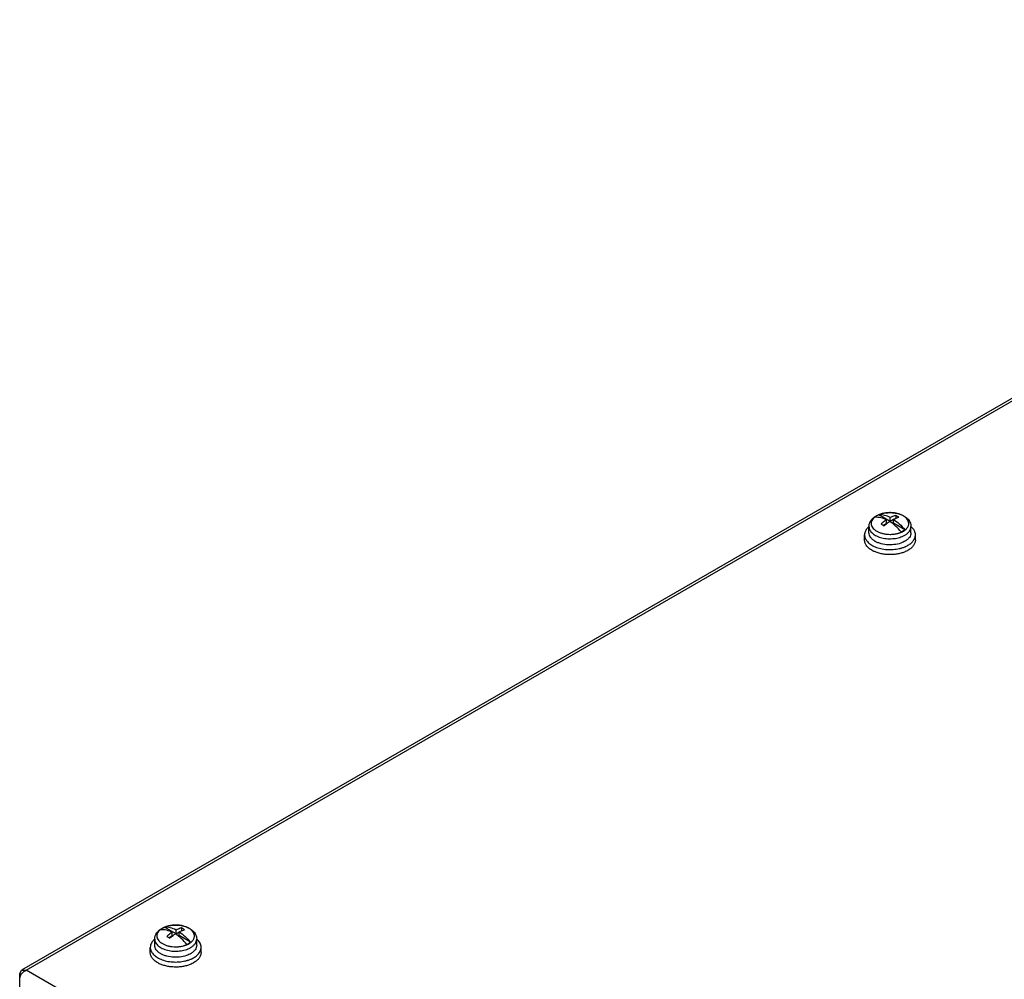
# Model space of a CAD drawing. Header units: millimetres. Extents: x 89 to 688, y 252 to 831.
# Tile 4 of 7: x 98 to 321, y 614 to 831. Entities that reach past the tile are written whole.
import ezdxf

# ---------------------------------------------------------------- set-up
doc = ezdxf.new("R2010")
doc.units = ezdxf.units.MM
doc.header["$LTSCALE"] = 70.470903
doc.layers.get('0').update_dxf_attribs({"linetype": 'CONTINUOUS'})

msp = doc.modelspace()

# ---------------------------------------------------------------- linework, layer by layer
at = {"color": 7, "linetype": 'Continuous'}
for p, q in [((470.69, 831.44), (98.38, 616.49)), ((99.43, 616.49), (471.44, 831.27)), ((294.87, 717.98), (292.3, 719.47)), ((294.03, 717.49), (293.33, 717.09)), ((294.03, 717.49), (294.03, 718.36)), ((294.87, 717.98), (294.87, 718.85)), ((295.57, 718.38), (294.87, 717.98)), ((295.57, 717.57), (295.57, 718.44)), ((298.15, 716.09), (295.57, 717.57)), ((296.11, 718.69), (296.04, 718.65)), ((296.11, 719.31), (296.11, 718.69)), ((296.13, 718.68), (296.11, 718.69)), ((289.05, 713.78), (289.05, 714.92)), ((290.05, 715.41), (290.05, 716.79)), ((297.7, 715.67), (297.77, 715.75)), ((299.55, 715.41), (299.55, 716.79)), ((300.55, 713.78), (300.55, 714.92)), ((133.3, 624.7), (130.73, 626.18)), ((134.54, 626.03), (134.54, 625.41)), ((132.45, 624.21), (131.76, 623.8)), ((132.45, 624.21), (132.45, 625.07)), ((133.3, 624.7), (133.3, 625.56)), ((134, 625.1), (133.3, 624.7)), ((134, 624.29), (134, 625.16)), ((136.58, 622.8), (134, 624.29)), ((134.54, 625.41), (134.47, 625.37)), ((134.55, 625.4), (134.54, 625.41)), ((127.48, 620.49), (127.48, 621.64)), ((128.48, 622.13), (128.48, 623.51)), ((136.13, 622.38), (136.2, 622.46)), ((137.98, 622.13), (137.98, 623.51)), ((138.98, 620.49), (138.98, 621.64)), ((97.94, 615.63), (98.38, 616.49)), ((97.94, 602.82), (97.94, 615.63)), ((98.3, 615.43), (97.94, 615.63)), ((98.38, 616.49), (99.43, 616.49)), ((305.69, 497.41), (99.43, 616.49))]:
    msp.add_line(p, q, dxfattribs=at)
for centre, radius, start, end in [((293.95, 715.58), 4.22, 116.155, 119.9438), ((294.14, 715.2), 4.65, 113.3136, 116.1426), ((292.54, 715.99), 3.48, 93.4378, 93.9178), ((294.61, 713.75), 6.19, 103.1884, 105.8644), ((294.8, 712.62), 7.33, 91.0795, 92.8674), ((294.88, 713.23), 6.72, 78.8783, 80.7282), ((293.38, 716.4), 3.24, 126.9591, 127.2508), ((293.93, 715.24), 4.57, 119.4489, 119.9993), ((293.68, 715.96), 3.78, 121.5603, 122.2608), ((293.66, 716.09), 3.64, 122.4391, 122.8741), ((293.75, 715.85), 3.91, 119.9948, 121.5558), ((293.68, 716.05), 3.67, 122.2251, 122.4394), ((293.75, 715.94), 3.81, 119.9875, 122.2126), ((293.82, 715.74), 4.04, 119.4487, 119.9991), ((293.85, 715.68), 4.11, 117.4701, 119.4685), ((292.61, 713.76), 3.97, 130.3734, 130.819), ((291.63, 715.41), 1.58, 180, 180.8587), ((295.77, 719.29), 4.07, 299.4631, 300.0101), ((297.97, 715.41), 1.58, 359.1148, 359.9999), ((297.01, 713.78), 3.94, 48.9059, 49.4786), ((293.62, 717.25), 4.37, 238.5271, 239.8853), ((295.9, 718.77), 4.52, 299.4487, 299.9991), ((293.74, 716.68), 6.06, 243.2674, 244.15), ((295.03, 720.08), 8.46, 282.7832, 285.4056), ((295.6, 718.37), 6.66, 292.4825, 293.6273), ((132.36, 621.95), 4.57, 119.4489, 119.9993), ((132.11, 622.67), 3.78, 121.5603, 122.2608), ((132.08, 622.8), 3.64, 122.4391, 122.8741), ((132.17, 622.57), 3.91, 119.9948, 121.5558), ((132.1, 622.77), 3.67, 122.2251, 122.4394), ((132.18, 622.65), 3.81, 119.9875, 122.2126), ((132.24, 622.45), 4.04, 119.4487, 119.9991), ((132.28, 622.39), 4.11, 117.4701, 119.4685), ((132.38, 622.3), 4.22, 116.155, 119.9438), ((132.57, 621.91), 4.65, 113.3136, 116.1426), ((130.96, 622.71), 3.48, 93.4378, 93.9178), ((133.04, 620.46), 6.19, 103.1884, 105.8644), ((133.23, 619.34), 7.33, 91.0795, 92.8674), ((133.3, 619.95), 6.72, 78.8783, 80.7282), ((131.8, 623.12), 3.24, 126.9591, 127.2508), ((131.04, 620.48), 3.97, 130.3734, 130.819), ((130.06, 622.13), 1.58, 180, 180.8587), ((134.2, 626.01), 4.07, 299.4631, 300.0101), ((134.33, 625.48), 4.52, 299.4487, 299.9991), ((136.4, 622.13), 1.58, 359.1148, 359.9999), ((135.43, 620.5), 3.94, 48.9059, 49.4786), ((132.05, 623.97), 4.37, 238.5271, 239.8853), ((132.17, 623.4), 6.06, 243.2674, 244.15), ((133.46, 626.79), 8.46, 282.7832, 285.4056), ((134.03, 625.09), 6.66, 292.4825, 293.6273), ((100.59, 614.05), 2.72, 138.137, 144.8031), ((100.6, 614.04), 2.73, 132.5333, 138.1673)]:
    msp.add_arc(centre, radius, start, end, dxfattribs=at)
for points, knots in [([(291.69, 719.21), (292.04, 719.41), (292.81, 719.72), (294.06, 719.96), (295.36, 719.98), (296.62, 719.77), (297.59, 719.41), (298.26, 719.01), (298.7, 718.66), (299.06, 718.26), (299.33, 717.81), (299.51, 717.31), (299.55, 716.97), (299.55, 716.79)], [0, 0, 0, 0, 0.126222, 0.260708, 0.398691, 0.534012, 0.661555, 0.721793, 0.779789, 0.836024, 0.891121, 0.945658, 1, 1, 1, 1]), ([(292.92, 719.7), (292.84, 719.68), (292.5, 719.57), (292.18, 719.44), (291.96, 719.32)], [0, 0, 0, 0, 0.259981, 1, 1, 1, 1]), ([(294.87, 718.85), (294.46, 719.06), (293.63, 719.39), (292.74, 719.49), (292.33, 719.47)], [0, 0, 0, 0, 0.531726, 1, 1, 1, 1]), ([(294.43, 719.94), (294.33, 719.94), (293.91, 719.91), (293.5, 719.84), (293.2, 719.77)], [0, 0, 0, 0, 0.254087, 1, 1, 1, 1]), ([(295.96, 719.86), (295.85, 719.88), (295.42, 719.94), (294.99, 719.96), (294.66, 719.95)], [0, 0, 0, 0, 0.247297, 1, 1, 1, 1]), ([(297.31, 719.48), (297.22, 719.52), (296.85, 719.66), (296.47, 719.77), (296.17, 719.82)], [0, 0, 0, 0, 0.240793, 1, 1, 1, 1]), ([(297.79, 719.25), (297.75, 719.27), (297.59, 719.35), (297.43, 719.43), (297.31, 719.48)], [0, 0, 0, 0, 0.243612, 1, 1, 1, 1]), ([(290.05, 716.79), (290.05, 717.04), (290.13, 717.53), (290.48, 718.19), (290.99, 718.76), (291.42, 719.06), (291.65, 719.19)], [0, 0, 0, 0, 0.24203, 0.486307, 0.737189, 1, 1, 1, 1]), ([(291.42, 718.98), (291.27, 718.87), (291, 718.63), (290.7, 718.2), (290.54, 717.74), (290.54, 717.26), (290.7, 716.8), (291, 716.38), (291.42, 715.99), (291.96, 715.66), (292.59, 715.39), (293.29, 715.19), (294.04, 715.07), (294.69, 715.04), (295.21, 715.05), (295.6, 715.09), (295.99, 715.14), (296.36, 715.21), (296.66, 715.29), (296.89, 715.36), (297.03, 715.41), (297.14, 715.45), (297.22, 715.49), (297.31, 715.52), (297.37, 715.55), (297.42, 715.57), (297.46, 715.59), (297.5, 715.61), (297.54, 715.63), (297.58, 715.64), (297.62, 715.64), (297.67, 715.65), (297.69, 715.66), (297.7, 715.67)], [0, 0, 0, 0, 0.05605, 0.106509, 0.152912, 0.197811, 0.24421, 0.29466, 0.350693, 0.412783, 0.480559, 0.553045, 0.62886, 0.706371, 0.745229, 0.783851, 0.82202, 0.859527, 0.896174, 0.914116, 0.931783, 0.940487, 0.949138, 0.957717, 0.966199, 0.97041, 0.974602, 0.97877, 0.982918, 0.98714, 0.991619, 0.995891, 1, 1, 1, 1]), ([(291.66, 719.16), (291.64, 719.14), (291.56, 719.09), (291.49, 719.04), (291.43, 718.99)], [0, 0, 0, 0, 0.254311, 1, 1, 1, 1]), ([(291.68, 719.14), (291.66, 719.13), (291.58, 719.08), (291.51, 719.02), (291.45, 718.98)], [0, 0, 0, 0, 0.254492, 1, 1, 1, 1]), ([(291.45, 718.98), (291.87, 719.01), (292.77, 718.9), (293.6, 718.57), (294.03, 718.36)], [0, 0, 0, 0, 0.467901, 1, 1, 1, 1]), ([(294.03, 718.36), (293.92, 718.29), (293.49, 717.99), (293.08, 717.66), (292.79, 717.39)], [0, 0, 0, 0, 0.242064, 1, 1, 1, 1]), ([(292.79, 717.39), (292.85, 717.36), (293.09, 717.24), (293.32, 717.1), (293.49, 716.99)], [0, 0, 0, 0, 0.244332, 1, 1, 1, 1]), ([(293.49, 716.99), (293.59, 717.08), (293.98, 717.42), (294.4, 717.74), (294.73, 717.95)], [0, 0, 0, 0, 0.257803, 1, 1, 1, 1]), ([(297.3, 715.6), (296.92, 716.07), (296.12, 716.92), (295.2, 717.65), (294.73, 717.95)], [0, 0, 0, 0, 0.518698, 1, 1, 1, 1]), ([(296.11, 719.31), (296.01, 719.28), (295.59, 719.17), (295.18, 719), (294.87, 718.85)], [0, 0, 0, 0, 0.239097, 1, 1, 1, 1]), ([(295.57, 718.44), (295.68, 718.5), (296.08, 718.68), (296.5, 718.83), (296.81, 718.9)], [0, 0, 0, 0, 0.261337, 1, 1, 1, 1]), ([(295.57, 718.44), (296.05, 718.14), (296.97, 717.41), (297.77, 716.56), (298.15, 716.09)], [0, 0, 0, 0, 0.481302, 1, 1, 1, 1]), ([(296.81, 718.9), (296.75, 718.94), (296.53, 719.09), (296.29, 719.22), (296.11, 719.31)], [0, 0, 0, 0, 0.255694, 1, 1, 1, 1]), ([(298.07, 719.07), (298.04, 719.09), (297.95, 719.15), (297.86, 719.21), (297.79, 719.25)], [0, 0, 0, 0, 0.245309, 1, 1, 1, 1]), ([(297.81, 715.77), (297.83, 715.75), (297.89, 715.75), (297.97, 715.8), (298.01, 715.86), (298.03, 715.92), (298.06, 715.96), (298.1, 716), (298.15, 716.01), (298.2, 716.03), (298.23, 716.05), (298.26, 716.08), (298.3, 716.11), (298.34, 716.15), (298.42, 716.21), (298.5, 716.29), (298.59, 716.39), (298.71, 716.53), (298.83, 716.7), (298.94, 716.92), (299.01, 717.15), (299.06, 717.45), (299.03, 717.85), (298.84, 718.3), (298.51, 718.72), (298.23, 718.96), (298.07, 719.07)], [0, 0, 0, 0, 0.021238, 0.040093, 0.05828, 0.076461, 0.085413, 0.094421, 0.113131, 0.122524, 0.131586, 0.140382, 0.149101, 0.166489, 0.183645, 0.217233, 0.249935, 0.281776, 0.343026, 0.401472, 0.457746, 0.51263, 0.621498, 0.735654, 0.860795, 1, 1, 1, 1]), ([(290.02, 716.76), (289.87, 716.63), (289.6, 716.36), (289.29, 715.9), (289.09, 715.42), (289.05, 715.08), (289.05, 714.92)], [0, 0, 0, 0, 0.277461, 0.532872, 0.771162, 1, 1, 1, 1]), ([(289.05, 714.92), (289.05, 714.79), (289.08, 714.52), (289.2, 714.13), (289.41, 713.75), (289.79, 713.25), (290.47, 712.69), (291.11, 712.36), (291.46, 712.22)], [0, 0, 0, 0, 0.103399, 0.20963, 0.321161, 0.439855, 0.702308, 1, 1, 1, 1]), ([(290.05, 716.79), (290.05, 716.66), (290.09, 716.38), (290.24, 715.98), (290.5, 715.61), (290.98, 715.12), (291.8, 714.62), (292.98, 714.22), (294.31, 714.03), (295.68, 714.06), (296.97, 714.31), (297.77, 714.63), (298.12, 714.83)], [0, 0, 0, 0, 0.04285, 0.087454, 0.135235, 0.187117, 0.304152, 0.437571, 0.581747, 0.728916, 0.870779, 1, 1, 1, 1]), ([(291.34, 713.53), (291.15, 713.65), (290.8, 713.9), (290.38, 714.36), (290.12, 714.86), (290.05, 715.21), (290.05, 715.39)], [0, 0, 0, 0, 0.287814, 0.546524, 0.780623, 1, 1, 1, 1]), ([(297.3, 715.6), (297.34, 715.61), (297.5, 715.68), (297.65, 715.76), (297.76, 715.82)], [0, 0, 0, 0, 0.256221, 1, 1, 1, 1]), ([(297.76, 715.82), (297.79, 715.85), (297.93, 715.93), (298.06, 716.02), (298.15, 716.09)], [0, 0, 0, 0, 0.257235, 1, 1, 1, 1]), ([(298.16, 714.85), (298.37, 714.97), (298.75, 715.23), (299.2, 715.71), (299.48, 716.24), (299.55, 716.61), (299.55, 716.79)], [0, 0, 0, 0, 0.28981, 0.549047, 0.782229, 1, 1, 1, 1]), ([(299.55, 715.38), (299.55, 715.21), (299.48, 714.83), (299.19, 714.32), (298.74, 713.85), (298.37, 713.59), (298.16, 713.47)], [0, 0, 0, 0, 0.217753, 0.451172, 0.710485, 1, 1, 1, 1]), ([(298.87, 712.57), (299.12, 712.72), (299.58, 713.03), (300.12, 713.61), (300.42, 714.15), (300.53, 714.59), (300.55, 714.81), (300.55, 714.92)], [0, 0, 0, 0, 0.289588, 0.548634, 0.781636, 0.891838, 1, 1, 1, 1]), ([(300.55, 714.92), (300.55, 715.08), (300.51, 715.41), (300.32, 715.9), (300.01, 716.35), (299.74, 716.62), (299.6, 716.75)], [0, 0, 0, 0, 0.229088, 0.467502, 0.722829, 1, 1, 1, 1]), ([(291.02, 711.27), (290.73, 711.42), (290.32, 711.67), (289.85, 712.08), (289.56, 712.39), (289.34, 712.72), (289.17, 713.06), (289.07, 713.42), (289.05, 713.66), (289.05, 713.78)], [0, 0, 0, 0, 0.292925, 0.427264, 0.5536, 0.672618, 0.7855, 0.893926, 1, 1, 1, 1]), ([(297.59, 713.19), (297.11, 712.99), (296.06, 712.71), (294.43, 712.62), (293.07, 712.82), (292.09, 713.14), (291.64, 713.36), (291.43, 713.47)], [0, 0, 0, 0, 0.2463, 0.50897, 0.766706, 0.887485, 1, 1, 1, 1]), ([(298.16, 713.47), (298.11, 713.44), (297.93, 713.34), (297.74, 713.25), (297.59, 713.19)], [0, 0, 0, 0, 0.243053, 1, 1, 1, 1]), ([(300.55, 713.78), (300.55, 713.67), (300.53, 713.45), (300.42, 713.01), (300.12, 712.46), (299.58, 711.89), (299.12, 711.57), (298.87, 711.43)], [0, 0, 0, 0, 0.108162, 0.218363, 0.451365, 0.710412, 1, 1, 1, 1]), ([(298.27, 711.13), (298.01, 711.01), (297.45, 710.81), (296.56, 710.6), (295.62, 710.47), (294.66, 710.44), (293.7, 710.5), (292.78, 710.65), (291.91, 710.89), (291.36, 711.11), (291.1, 711.23)], [0, 0, 0, 0, 0.118056, 0.242615, 0.371607, 0.502696, 0.633421, 0.761343, 0.884188, 1, 1, 1, 1]), ([(291.46, 712.22), (291.87, 712.05), (292.74, 711.78), (294.11, 711.59), (295.52, 711.59), (296.45, 711.73), (296.9, 711.83)], [0, 0, 0, 0, 0.237493, 0.489992, 0.747659, 1, 1, 1, 1]), ([(297.28, 711.92), (297.36, 711.94), (297.65, 712.03), (297.94, 712.13), (298.15, 712.22)], [0, 0, 0, 0, 0.255768, 1, 1, 1, 1]), ([(298.27, 712.27), (298.33, 712.3), (298.53, 712.39), (298.72, 712.49), (298.87, 712.57)], [0, 0, 0, 0, 0.256009, 1, 1, 1, 1]), ([(298.87, 711.43), (298.82, 711.4), (298.63, 711.29), (298.43, 711.2), (298.27, 711.13)], [0, 0, 0, 0, 0.243947, 1, 1, 1, 1]), ([(128.48, 623.51), (128.48, 623.75), (128.56, 624.24), (128.9, 624.91), (129.42, 625.48), (129.85, 625.77), (130.08, 625.91)], [0, 0, 0, 0, 0.24203, 0.486307, 0.737189, 1, 1, 1, 1]), ([(130.09, 625.87), (130.07, 625.86), (129.99, 625.81), (129.91, 625.75), (129.86, 625.71)], [0, 0, 0, 0, 0.254311, 1, 1, 1, 1]), ([(130.11, 625.86), (130.09, 625.84), (130.01, 625.79), (129.93, 625.74), (129.88, 625.69)], [0, 0, 0, 0, 0.254492, 1, 1, 1, 1]), ([(130.11, 625.93), (130.46, 626.13), (131.24, 626.44), (132.49, 626.68), (133.79, 626.69), (135.05, 626.49), (136.02, 626.13), (136.69, 625.72), (137.12, 625.38), (137.49, 624.98), (137.76, 624.52), (137.94, 624.03), (137.98, 623.68), (137.98, 623.51)], [0, 0, 0, 0, 0.126222, 0.260708, 0.398691, 0.534012, 0.661555, 0.721793, 0.779789, 0.836024, 0.891121, 0.945658, 1, 1, 1, 1]), ([(131.35, 626.42), (131.26, 626.39), (130.93, 626.29), (130.61, 626.16), (130.38, 626.04)], [0, 0, 0, 0, 0.259981, 1, 1, 1, 1]), ([(133.3, 625.56), (132.88, 625.78), (132.06, 626.11), (131.17, 626.21), (130.75, 626.18)], [0, 0, 0, 0, 0.531726, 1, 1, 1, 1]), ([(132.86, 626.66), (132.75, 626.66), (132.34, 626.63), (131.93, 626.56), (131.63, 626.49)], [0, 0, 0, 0, 0.254087, 1, 1, 1, 1]), ([(134.38, 626.58), (134.28, 626.59), (133.85, 626.65), (133.41, 626.68), (133.09, 626.67)], [0, 0, 0, 0, 0.247297, 1, 1, 1, 1]), ([(134.54, 626.03), (134.44, 626), (134.01, 625.88), (133.6, 625.71), (133.3, 625.56)], [0, 0, 0, 0, 0.239097, 1, 1, 1, 1]), ([(135.24, 625.62), (135.18, 625.66), (134.95, 625.8), (134.72, 625.93), (134.54, 626.03)], [0, 0, 0, 0, 0.255694, 1, 1, 1, 1]), ([(135.73, 626.2), (135.64, 626.24), (135.28, 626.38), (134.89, 626.48), (134.6, 626.54)], [0, 0, 0, 0, 0.240793, 1, 1, 1, 1]), ([(136.21, 625.96), (136.18, 625.98), (136.02, 626.07), (135.86, 626.15), (135.73, 626.2)], [0, 0, 0, 0, 0.243612, 1, 1, 1, 1]), ([(136.49, 625.79), (136.47, 625.8), (136.38, 625.86), (136.29, 625.92), (136.21, 625.96)], [0, 0, 0, 0, 0.245309, 1, 1, 1, 1]), ([(129.84, 625.7), (129.69, 625.59), (129.42, 625.34), (129.13, 624.91), (128.97, 624.45), (128.97, 623.98), (129.13, 623.52), (129.42, 623.09), (129.85, 622.71), (130.38, 622.38), (131.01, 622.11), (131.72, 621.91), (132.47, 621.79), (133.12, 621.76), (133.64, 621.77), (134.03, 621.8), (134.41, 621.86), (134.78, 621.93), (135.09, 622.01), (135.32, 622.08), (135.46, 622.13), (135.57, 622.17), (135.65, 622.2), (135.73, 622.23), (135.8, 622.26), (135.85, 622.29), (135.89, 622.3), (135.93, 622.32), (135.96, 622.34), (136.01, 622.35), (136.05, 622.35), (136.09, 622.36), (136.12, 622.38), (136.13, 622.38)], [0, 0, 0, 0, 0.05605, 0.106509, 0.152912, 0.197811, 0.24421, 0.29466, 0.350693, 0.412783, 0.480559, 0.553045, 0.62886, 0.706371, 0.745229, 0.783851, 0.82202, 0.859527, 0.896174, 0.914116, 0.931783, 0.940487, 0.949138, 0.957717, 0.966199, 0.97041, 0.974602, 0.97877, 0.982918, 0.98714, 0.991619, 0.995891, 1, 1, 1, 1]), ([(129.88, 625.69), (130.29, 625.72), (131.19, 625.62), (132.03, 625.29), (132.45, 625.07)], [0, 0, 0, 0, 0.467901, 1, 1, 1, 1]), ([(132.45, 625.07), (132.35, 625), (131.92, 624.71), (131.51, 624.37), (131.22, 624.11)], [0, 0, 0, 0, 0.242064, 1, 1, 1, 1]), ([(131.22, 624.11), (131.27, 624.08), (131.51, 623.95), (131.74, 623.81), (131.92, 623.7)], [0, 0, 0, 0, 0.244332, 1, 1, 1, 1]), ([(131.92, 623.7), (132.02, 623.79), (132.41, 624.14), (132.83, 624.46), (133.15, 624.67)], [0, 0, 0, 0, 0.257803, 1, 1, 1, 1]), ([(135.73, 622.31), (135.35, 622.78), (134.55, 623.64), (133.63, 624.37), (133.15, 624.67)], [0, 0, 0, 0, 0.518698, 1, 1, 1, 1]), ([(134, 625.16), (134.1, 625.21), (134.5, 625.4), (134.92, 625.54), (135.24, 625.62)], [0, 0, 0, 0, 0.261337, 1, 1, 1, 1]), ([(134, 625.16), (134.47, 624.86), (135.4, 624.13), (136.2, 623.27), (136.58, 622.8)], [0, 0, 0, 0, 0.481302, 1, 1, 1, 1]), ([(136.23, 622.48), (136.26, 622.47), (136.32, 622.47), (136.39, 622.51), (136.44, 622.58), (136.46, 622.64), (136.49, 622.68), (136.53, 622.71), (136.58, 622.73), (136.63, 622.75), (136.66, 622.77), (136.69, 622.79), (136.72, 622.83), (136.77, 622.86), (136.84, 622.93), (136.93, 623.01), (137.02, 623.11), (137.13, 623.24), (137.25, 623.42), (137.36, 623.64), (137.44, 623.86), (137.49, 624.17), (137.46, 624.56), (137.27, 625.02), (136.94, 625.44), (136.65, 625.68), (136.49, 625.79)], [0, 0, 0, 0, 0.021238, 0.040093, 0.05828, 0.076461, 0.085413, 0.094421, 0.113131, 0.122524, 0.131586, 0.140382, 0.149101, 0.166489, 0.183645, 0.217233, 0.249935, 0.281776, 0.343026, 0.401472, 0.457746, 0.51263, 0.621498, 0.735654, 0.860795, 1, 1, 1, 1]), ([(128.45, 623.48), (128.3, 623.35), (128.03, 623.08), (127.71, 622.62), (127.52, 622.13), (127.48, 621.8), (127.48, 621.64)], [0, 0, 0, 0, 0.277461, 0.532872, 0.771162, 1, 1, 1, 1]), ([(127.48, 621.64), (127.48, 621.5), (127.51, 621.24), (127.63, 620.84), (127.83, 620.46), (128.22, 619.96), (128.9, 619.4), (129.54, 619.08), (129.89, 618.93)], [0, 0, 0, 0, 0.103399, 0.20963, 0.321161, 0.439855, 0.702308, 1, 1, 1, 1]), ([(128.48, 623.51), (128.48, 623.37), (128.51, 623.1), (128.67, 622.7), (128.93, 622.32), (129.41, 621.84), (130.23, 621.33), (131.41, 620.94), (132.74, 620.74), (134.1, 620.78), (135.4, 621.03), (136.2, 621.35), (136.55, 621.55)], [0, 0, 0, 0, 0.04285, 0.087454, 0.135235, 0.187117, 0.304152, 0.437571, 0.581747, 0.728916, 0.870779, 1, 1, 1, 1]), ([(129.77, 620.24), (129.58, 620.36), (129.23, 620.62), (128.81, 621.07), (128.55, 621.57), (128.48, 621.93), (128.48, 622.1)], [0, 0, 0, 0, 0.287814, 0.546524, 0.780623, 1, 1, 1, 1]), ([(135.73, 622.31), (135.77, 622.33), (135.92, 622.4), (136.08, 622.48), (136.18, 622.54)], [0, 0, 0, 0, 0.256221, 1, 1, 1, 1]), ([(136.18, 622.54), (136.22, 622.56), (136.36, 622.64), (136.49, 622.73), (136.58, 622.8)], [0, 0, 0, 0, 0.257235, 1, 1, 1, 1]), ([(136.59, 621.57), (136.79, 621.69), (137.17, 621.95), (137.62, 622.43), (137.91, 622.95), (137.98, 623.33), (137.98, 623.51)], [0, 0, 0, 0, 0.28981, 0.549047, 0.782229, 1, 1, 1, 1]), ([(137.98, 622.1), (137.97, 621.92), (137.9, 621.55), (137.62, 621.03), (137.17, 620.56), (136.79, 620.31), (136.59, 620.19)], [0, 0, 0, 0, 0.217753, 0.451172, 0.710485, 1, 1, 1, 1]), ([(137.29, 619.29), (137.55, 619.43), (138, 619.75), (138.55, 620.32), (138.84, 620.86), (138.96, 621.31), (138.98, 621.53), (138.98, 621.64)], [0, 0, 0, 0, 0.289588, 0.548634, 0.781636, 0.891838, 1, 1, 1, 1]), ([(138.98, 621.64), (138.98, 621.8), (138.93, 622.13), (138.74, 622.61), (138.44, 623.07), (138.17, 623.34), (138.02, 623.47)], [0, 0, 0, 0, 0.229088, 0.467502, 0.722829, 1, 1, 1, 1]), ([(129.45, 617.99), (129.16, 618.14), (128.75, 618.39), (128.28, 618.79), (127.99, 619.11), (127.76, 619.44), (127.6, 619.78), (127.5, 620.13), (127.48, 620.37), (127.48, 620.49)], [0, 0, 0, 0, 0.292925, 0.427264, 0.5536, 0.672618, 0.7855, 0.893926, 1, 1, 1, 1]), ([(136.01, 619.9), (135.53, 619.7), (134.48, 619.42), (132.85, 619.34), (131.5, 619.53), (130.51, 619.86), (130.07, 620.07), (129.86, 620.19)], [0, 0, 0, 0, 0.2463, 0.50897, 0.766706, 0.887485, 1, 1, 1, 1]), ([(136.59, 620.19), (136.54, 620.16), (136.36, 620.06), (136.16, 619.97), (136.01, 619.9)], [0, 0, 0, 0, 0.243053, 1, 1, 1, 1]), ([(136.7, 618.99), (136.75, 619.01), (136.95, 619.1), (137.15, 619.21), (137.29, 619.29)], [0, 0, 0, 0, 0.256009, 1, 1, 1, 1]), ([(138.98, 620.49), (138.98, 620.38), (138.96, 620.16), (138.84, 619.72), (138.55, 619.18), (138, 618.61), (137.55, 618.29), (137.29, 618.15)], [0, 0, 0, 0, 0.108162, 0.218363, 0.451365, 0.710412, 1, 1, 1, 1]), ([(136.7, 617.85), (136.44, 617.73), (135.87, 617.53), (134.98, 617.32), (134.05, 617.19), (133.09, 617.16), (132.13, 617.22), (131.2, 617.37), (130.33, 617.61), (129.79, 617.83), (129.53, 617.95)], [0, 0, 0, 0, 0.118056, 0.242615, 0.371607, 0.502696, 0.633421, 0.761343, 0.884188, 1, 1, 1, 1]), ([(129.89, 618.93), (130.29, 618.77), (131.16, 618.5), (132.53, 618.31), (133.94, 618.31), (134.88, 618.44), (135.33, 618.55)], [0, 0, 0, 0, 0.237493, 0.489992, 0.747659, 1, 1, 1, 1]), ([(135.71, 618.64), (135.78, 618.66), (136.08, 618.75), (136.37, 618.85), (136.58, 618.94)], [0, 0, 0, 0, 0.255768, 1, 1, 1, 1]), ([(137.29, 618.15), (137.25, 618.12), (137.05, 618.01), (136.85, 617.91), (136.7, 617.85)], [0, 0, 0, 0, 0.243947, 1, 1, 1, 1]), ([(97.94, 614.41), (97.94, 614.51), (97.99, 614.94), (98.18, 615.35), (98.37, 615.62)], [0, 0, 0, 0, 0.229399, 1, 1, 1, 1]), ([(98.76, 616.06), (98.81, 616.1), (99.01, 616.28), (99.24, 616.42), (99.43, 616.49)], [0, 0, 0, 0, 0.260599, 1, 1, 1, 1])]:
    msp.add_open_spline(points, degree=3, knots=knots, dxfattribs=at)

doc.saveas('drawing.dxf')
